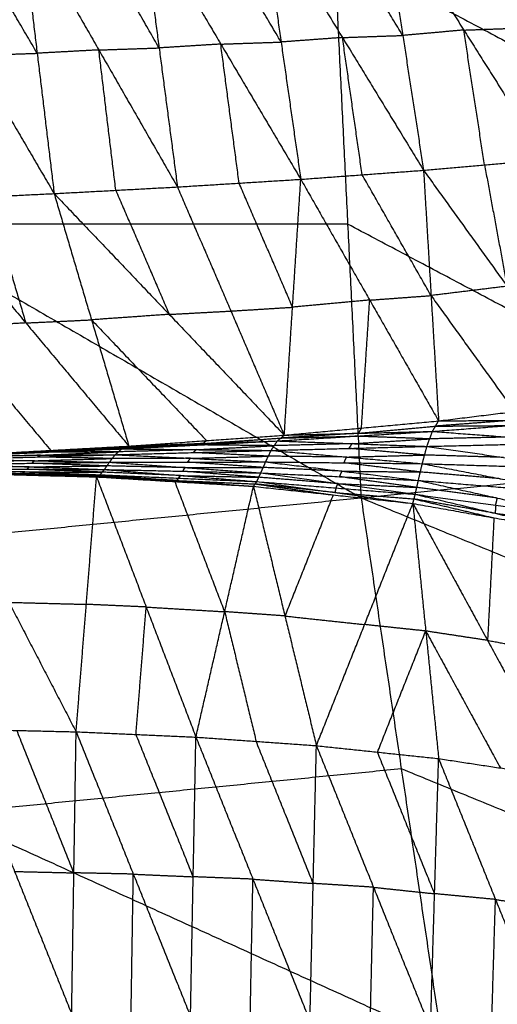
# Model space of a CAD drawing. Header units: millimetres. Extents: x -106 to 110, y -96 to 120.
# Tile 191 of 256: x -51.69 to -47.36, y 2.4 to 11.33. Entities that reach past the tile are written whole.
import ezdxf

# ---------------------------------------------------------------- set-up
doc = ezdxf.new("R2010")
doc.units = ezdxf.units.MM
doc.header["$MEASUREMENT"] = 0
doc.layers.add('Default', color=7, linetype='Continuous', true_color=0x000000)

msp = doc.modelspace()

# ---------------------------------------------------------------- linework, layer by layer
at = {"layer": 'Default'}
for points in [[(-47.1128, 11.2524, -2.0092), (-47.4838, 11.8395, -2.2582), (-47.8547, 12.4265, -2.5073)], [(-50.5914, 12.3318, -2.6307), (-50.4247, 11.0708, -2.1381), (-50.2581, 9.8098, -1.6456)], [(-50.5914, 12.3318, -2.6307), (-49.8652, 11.1056, -2.127), (-49.1391, 9.8794, -1.6234)], [(-49.3177, 11.1242, -2.109), (-49.6808, 11.7373, -2.3609), (-50.0439, 12.3504, -2.6127)], [(-49.4964, 12.3689, -2.5947), (-49.3177, 11.1242, -2.109), (-49.1391, 9.8794, -1.6234)], [(-49.4964, 12.3689, -2.5947), (-48.7608, 11.1651, -2.0925), (-48.0251, 9.9612, -1.5903)], [(-48.2135, 11.1841, -2.0662), (-48.5813, 11.786, -2.3173), (-48.9492, 12.388, -2.5684)], [(-48.4019, 12.407, -2.5421), (-48.2135, 11.1841, -2.0662), (-48.0251, 9.9612, -1.5903)], [(-48.4019, 12.407, -2.5421), (-47.66, 11.2328, -2.0441), (-46.918, 10.0587, -1.5461)], [(-52.8445, 12.2564, -2.6585), (-52.1107, 11.003, -2.158), (-51.377, 9.7496, -1.6575)], [(-51.531, 11.0223, -2.1545), (-51.8978, 11.649, -2.4047), (-52.2647, 12.2757, -2.6549)], [(-51.685, 12.2951, -2.6514), (-51.531, 11.0223, -2.1545), (-51.377, 9.7496, -1.6575)], [(-51.685, 12.2951, -2.6514), (-50.9715, 11.0524, -2.1485), (-50.2581, 9.8098, -1.6456)], [(-50.4247, 11.0708, -2.1381), (-50.7815, 11.6921, -2.3896), (-51.1382, 12.3134, -2.641)], [(-57.1704, 11.9553, 3.952), (-52.8811, 9.4728, 3.9066), (-48.5919, 6.9903, 3.8611)], [(-48.8358, 11.9553, 3.8611), (-48.7138, 9.4728, 3.8611), (-48.5919, 6.9903, 3.8611)], [(-48.8358, 11.9553, 3.8611), (-44.8655, 9.8519, 3.8351), (-40.8952, 7.7484, 3.8092)], [(-48.7608, 11.1651, -2.0925), (-49.0393, 11.1446, -2.1008), (-49.3177, 11.1242, -2.109)], [(-48.7608, 11.1651, -2.0925), (-48.4871, 11.1746, -2.0793), (-48.2135, 11.1841, -2.0662)], [(-48.5821, 9.9203, -1.6068), (-48.6714, 10.5427, -1.8497), (-48.7608, 11.1651, -2.0925)], [(-47.66, 11.2328, -2.0441), (-47.9367, 11.2085, -2.0551), (-48.2135, 11.1841, -2.0662)], [(-47.66, 11.2328, -2.0441), (-47.3864, 11.2426, -2.0267), (-47.1128, 11.2524, -2.0092)], [(-47.4716, 10.0099, -1.5682), (-47.5658, 10.6214, -1.8061), (-47.66, 11.2328, -2.0441)], [(-49.8652, 11.1056, -2.127), (-50.145, 11.0882, -2.1326), (-50.4247, 11.0708, -2.1381)], [(-49.8652, 11.1056, -2.127), (-49.5915, 11.1149, -2.118), (-49.3177, 11.1242, -2.109)], [(-49.6986, 9.8446, -1.6345), (-49.7819, 10.4751, -1.8808), (-49.8652, 11.1056, -2.127)], [(-52.1107, 11.003, -2.158), (-51.8208, 11.0127, -2.1562), (-51.531, 11.0223, -2.1545)], [(-50.9715, 11.0524, -2.1485), (-51.2512, 11.0374, -2.1515), (-51.531, 11.0223, -2.1545)], [(-50.9715, 11.0524, -2.1485), (-50.6981, 11.0616, -2.1433), (-50.4247, 11.0708, -2.1381)], [(-50.8175, 9.7797, -1.6515), (-50.8945, 10.4161, -1.9), (-50.9715, 11.0524, -2.1485)], [(-48.0251, 9.9612, -1.5903), (-47.4716, 10.0099, -1.5682), (-46.918, 10.0587, -1.5461)], [(-47.4716, 10.0099, -1.5682), (-47.3694, 9.4596, -1.1532), (-47.2672, 8.9093, -0.7383)], [(-49.1391, 9.8794, -1.6234), (-48.5821, 9.9203, -1.6068), (-48.0251, 9.9612, -1.5903)], [(-47.9569, 8.8245, -0.733), (-48.2695, 9.3724, -1.1699), (-48.5821, 9.9203, -1.6068)], [(-48.0251, 9.9612, -1.5903), (-47.9569, 8.8245, -0.733), (-47.8887, 7.6877, 0.1243)], [(-48.0251, 9.9612, -1.5903), (-47.2672, 8.9093, -0.7383), (-46.5093, 7.8574, 0.1138)], [(-50.2581, 9.8098, -1.6456), (-49.6986, 9.8446, -1.6345), (-49.1391, 9.8794, -1.6234)], [(-49.2139, 8.719, -0.7436), (-49.4562, 9.2818, -1.189), (-49.6986, 9.8446, -1.6345)], [(-49.2886, 7.5585, 0.1362), (-49.2139, 8.719, -0.7436), (-49.1391, 9.8794, -1.6234)], [(-49.1391, 9.8794, -1.6234), (-48.5139, 8.7835, -0.7496), (-47.8887, 7.6877, 0.1243)], [(-52.5689, 9.6934, -1.6598), (-51.9729, 9.7215, -1.6587), (-51.377, 9.7496, -1.6575)], [(-51.377, 9.7496, -1.6575), (-50.8175, 9.7797, -1.6515), (-50.2581, 9.8098, -1.6456)], [(-51.377, 9.7496, -1.6575), (-51.0381, 8.6044, -0.7538), (-50.6992, 7.4593, 0.1499)], [(-51.377, 9.7496, -1.6575), (-50.3328, 8.6541, -0.7606), (-49.2886, 7.5585, 0.1362)], [(-50.8175, 9.7797, -1.6515), (-50.5751, 9.2169, -1.2061), (-50.3328, 8.6541, -0.7606)], [(-50.2581, 9.8098, -1.6456), (-49.7733, 8.6842, -0.7547), (-49.2886, 7.5585, 0.1362)], [(-52.5689, 9.6934, -1.6598), (-51.634, 8.5763, -0.7549), (-50.6992, 7.4593, 0.1499)], [(-51.9729, 9.7215, -1.6587), (-51.8035, 9.1489, -1.2068), (-51.634, 8.5763, -0.7549)], [(-48.7138, 9.4728, 3.8611), (-50.7975, 9.4728, 3.8838), (-52.8811, 9.4728, 3.9066)], [(-44.7435, 7.3693, 3.8351), (-46.7287, 8.4211, 3.8481), (-48.7138, 9.4728, 3.8611)], [(-47.2672, 8.9093, -0.7383), (-47.6121, 8.8669, -0.7356), (-47.9569, 8.8245, -0.733)], [(-48.5139, 8.7835, -0.7496), (-48.8639, 8.7512, -0.7466), (-49.2139, 8.719, -0.7436)], [(-48.5887, 7.6231, 0.1303), (-48.5513, 8.2033, -0.3096), (-48.5139, 8.7835, -0.7496)], [(-48.5139, 8.7835, -0.7496), (-48.2354, 8.804, -0.7413), (-47.9569, 8.8245, -0.733)], [(-47.9569, 8.8245, -0.733), (-47.578, 8.2985, -0.307), (-47.199, 7.7725, 0.119)], [(-50.3328, 8.6541, -0.7606), (-50.0531, 8.6691, -0.7577), (-49.7733, 8.6842, -0.7547)], [(-49.7733, 8.6842, -0.7547), (-49.4936, 8.7016, -0.7491), (-49.2139, 8.719, -0.7436)], [(-51.634, 8.5763, -0.7549), (-51.9885, 8.5569, -0.7509), (-52.343, 8.5374, -0.7469)], [(-51.634, 8.5763, -0.7549), (-51.3361, 8.5904, -0.7544), (-51.0381, 8.6044, -0.7538)], [(-50.3328, 8.6541, -0.7606), (-50.6854, 8.6293, -0.7572), (-51.0381, 8.6044, -0.7538)], [(-51.0381, 8.6044, -0.7538), (-50.516, 8.0567, -0.3054), (-49.9939, 7.5089, 0.1431)], [(-52.343, 8.5374, -0.7469), (-51.8756, 7.9789, -0.2944), (-51.4081, 7.4204, 0.158)], [(-47.8887, 7.6877, 0.1243), (-47.199, 7.7725, 0.119), (-46.5093, 7.8574, 0.1138)], [(-49.2886, 7.5585, 0.1362), (-48.5887, 7.6231, 0.1303), (-47.8887, 7.6877, 0.1243)], [(-48.5919, 6.9903, 3.8611), (-44.7435, 7.3693, 3.8351), (-40.8952, 7.7484, 3.8092)], [(-47.9448, 7.5926, -0.0163), (-47.2452, 7.6458, -0.0604), (-46.5455, 7.6989, -0.1046)], [(-47.9448, 7.5926, -0.0163), (-47.9168, 7.6402, 0.054), (-47.8887, 7.6877, 0.1243)], [(-47.2171, 7.6933, 0.0099), (-47.5669, 7.6667, 0.0319), (-47.9168, 7.6402, 0.054)], [(-47.8887, 7.6877, 0.1243), (-47.2171, 7.6933, 0.0099), (-46.5455, 7.6989, -0.1046)], [(-49.3517, 7.5059, 0.0541), (-48.6483, 7.5493, 0.0189), (-47.9448, 7.5926, -0.0163)], [(-49.2886, 7.5585, 0.1362), (-48.6167, 7.5756, 0.06), (-47.9448, 7.5926, -0.0163)], [(-48.6167, 7.5756, 0.06), (-48.2668, 7.6079, 0.057), (-47.9168, 7.6402, 0.054)], [(-48.5887, 7.6231, 0.1303), (-48.6027, 7.5993, 0.0951), (-48.6167, 7.5756, 0.06)], [(-47.9942, 7.4568, -0.1116), (-47.9695, 7.5247, -0.0639), (-47.9448, 7.5926, -0.0163)], [(-47.9448, 7.5926, -0.0163), (-47.2608, 7.5413, -0.1297), (-46.5767, 7.49, -0.2431)], [(-47.9168, 7.6402, 0.054), (-47.581, 7.643, -0.0032), (-47.2452, 7.6458, -0.0604)], [(-50.7642, 7.4339, 0.1079), (-50.058, 7.4699, 0.081), (-49.3517, 7.5059, 0.0541)], [(-50.6992, 7.4593, 0.1499), (-49.9939, 7.5089, 0.1431), (-49.2886, 7.5585, 0.1362)], [(-50.6992, 7.4593, 0.1499), (-50.0255, 7.4826, 0.102), (-49.3517, 7.5059, 0.0541)], [(-50.0255, 7.4826, 0.102), (-49.6728, 7.5074, 0.0986), (-49.3202, 7.5322, 0.0952)], [(-49.9939, 7.5089, 0.1431), (-50.0097, 7.4958, 0.1225), (-50.0255, 7.4826, 0.102)], [(-49.4084, 7.42, -0.0082), (-49.3801, 7.463, 0.023), (-49.3517, 7.5059, 0.0541)], [(-49.3517, 7.5059, 0.0541), (-49.3202, 7.5322, 0.0952), (-49.2886, 7.5585, 0.1362)], [(-49.3517, 7.5059, 0.0541), (-48.673, 7.4814, -0.0287), (-47.9942, 7.4568, -0.1116)], [(-48.6167, 7.5756, 0.06), (-48.9685, 7.5539, 0.0776), (-49.3202, 7.5322, 0.0952)], [(-49.3202, 7.5322, 0.0952), (-48.9842, 7.5408, 0.057), (-48.6483, 7.5493, 0.0189)], [(-48.673, 7.4814, -0.0287), (-48.3213, 7.5031, -0.0463), (-47.9695, 7.5247, -0.0639)], [(-47.9695, 7.5247, -0.0639), (-48.3089, 7.537, -0.0225), (-48.6483, 7.5493, 0.0189)], [(-47.2608, 7.5413, -0.1297), (-47.6152, 7.533, -0.0968), (-47.9695, 7.5247, -0.0639)], [(-52.1785, 7.372, 0.1482), (-51.4714, 7.4029, 0.1281), (-50.7642, 7.4339, 0.1079)], [(-52.1171, 7.3815, 0.1661), (-51.4081, 7.4204, 0.158), (-50.6992, 7.4593, 0.1499)], [(-52.1171, 7.3815, 0.1661), (-51.4407, 7.4077, 0.137), (-50.7642, 7.4339, 0.1079)], [(-51.4407, 7.4077, 0.137), (-51.0862, 7.4271, 0.133), (-50.7317, 7.4466, 0.1289)], [(-51.4081, 7.4204, 0.158), (-51.4244, 7.414, 0.1475), (-51.4407, 7.4077, 0.137)], [(-50.823, 7.3812, 0.0688), (-50.7936, 7.4075, 0.0883), (-50.7642, 7.4339, 0.1079)], [(-50.823, 7.3812, 0.0688), (-50.1157, 7.4006, 0.0303), (-49.4084, 7.42, -0.0082)], [(-50.0863, 7.4269, 0.0499), (-50.44, 7.4172, 0.0691), (-50.7936, 7.4075, 0.0883)], [(-50.7642, 7.4339, 0.1079), (-50.7317, 7.4466, 0.1289), (-50.6992, 7.4593, 0.1499)], [(-50.7642, 7.4339, 0.1079), (-50.0863, 7.4269, 0.0499), (-49.4084, 7.42, -0.0082)], [(-50.0255, 7.4826, 0.102), (-50.3786, 7.4646, 0.1155), (-50.7317, 7.4466, 0.1289)], [(-50.7317, 7.4466, 0.1289), (-50.3948, 7.4582, 0.105), (-50.058, 7.4699, 0.081)], [(-50.1157, 7.4006, 0.0303), (-50.101, 7.4138, 0.0401), (-50.0863, 7.4269, 0.0499)], [(-50.0863, 7.4269, 0.0499), (-49.7332, 7.4449, 0.0364), (-49.3801, 7.463, 0.023)], [(-49.3801, 7.463, 0.023), (-49.719, 7.4664, 0.052), (-50.058, 7.4699, 0.081)], [(-49.4583, 7.3155, -0.0212), (-49.4334, 7.3677, -0.0147), (-49.4084, 7.42, -0.0082)], [(-49.4084, 7.42, -0.0082), (-48.7013, 7.4384, -0.0599), (-47.9942, 7.4568, -0.1116)], [(-49.4084, 7.42, -0.0082), (-48.7225, 7.3599, -0.0706), (-48.0366, 7.2998, -0.1331)], [(-48.673, 7.4814, -0.0287), (-49.0265, 7.4722, -0.0029), (-49.3801, 7.463, 0.023)], [(-48.7013, 7.4384, -0.0599), (-48.6872, 7.4599, -0.0443), (-48.673, 7.4814, -0.0287)], [(-48.0154, 7.3783, -0.1223), (-48.3584, 7.4084, -0.0911), (-48.7013, 7.4384, -0.0599)], [(-48.0366, 7.2998, -0.1331), (-48.0154, 7.3783, -0.1223), (-47.9942, 7.4568, -0.1116)], [(-47.9942, 7.4568, -0.1116), (-47.2855, 7.4734, -0.1773), (-46.5767, 7.49, -0.2431)], [(-47.9942, 7.4568, -0.1116), (-47.2985, 7.3564, -0.1938), (-46.6027, 7.256, -0.276)], [(-51.5547, 7.3264, 0.0925), (-51.9069, 7.322, 0.107), (-52.259, 7.3176, 0.1215)], [(-52.2342, 7.3405, 0.1236), (-51.5286, 7.3608, 0.0962), (-50.823, 7.3812, 0.0688)], [(-52.2342, 7.3405, 0.1236), (-51.5547, 7.3264, 0.0925), (-50.8752, 7.3122, 0.0614)], [(-51.5008, 7.3766, 0.1085), (-51.8536, 7.3664, 0.1222), (-52.2063, 7.3562, 0.1359)], [(-52.1785, 7.372, 0.1482), (-51.5008, 7.3766, 0.1085), (-50.823, 7.3812, 0.0688)], [(-51.4407, 7.4077, 0.137), (-51.7942, 7.3922, 0.1471), (-52.1478, 7.3767, 0.1571)], [(-52.1478, 7.3767, 0.1571), (-51.8096, 7.3898, 0.1426), (-51.4714, 7.4029, 0.1281)], [(-51.5795, 7.3035, 0.0905), (-51.5671, 7.3149, 0.0915), (-51.5547, 7.3264, 0.0925)], [(-51.5547, 7.3264, 0.0925), (-51.2019, 7.3365, 0.0788), (-50.8491, 7.3467, 0.0651)], [(-51.5286, 7.3608, 0.0962), (-51.5147, 7.3687, 0.1023), (-51.5008, 7.3766, 0.1085)], [(-50.8491, 7.3467, 0.0651), (-51.1889, 7.3538, 0.0806), (-51.5286, 7.3608, 0.0962)], [(-51.5008, 7.3766, 0.1085), (-51.1472, 7.3921, 0.0984), (-50.7936, 7.4075, 0.0883)], [(-50.7936, 7.4075, 0.0883), (-51.1325, 7.4052, 0.1082), (-51.4714, 7.4029, 0.1281)], [(-50.8752, 7.3122, 0.0614), (-50.8491, 7.3467, 0.0651), (-50.823, 7.3812, 0.0688)], [(-50.1407, 7.3484, 0.0238), (-50.4949, 7.3475, 0.0444), (-50.8491, 7.3467, 0.0651)], [(-50.823, 7.3812, 0.0688), (-50.1407, 7.3484, 0.0238), (-49.4583, 7.3155, -0.0212)], [(-50.1668, 7.3139, 0.0201), (-50.1537, 7.3311, 0.022), (-50.1407, 7.3484, 0.0238)], [(-50.1407, 7.3484, 0.0238), (-49.787, 7.3581, 0.0046), (-49.4334, 7.3677, -0.0147)], [(-49.4334, 7.3677, -0.0147), (-49.7746, 7.3842, 0.0078), (-50.1157, 7.4006, 0.0303)], [(-48.7225, 7.3599, -0.0706), (-49.0779, 7.3638, -0.0426), (-49.4334, 7.3677, -0.0147)], [(-48.7474, 7.3077, -0.0771), (-48.735, 7.3338, -0.0739), (-48.7225, 7.3599, -0.0706)], [(-48.7225, 7.3599, -0.0706), (-48.3689, 7.3691, -0.0965), (-48.0154, 7.3783, -0.1223)], [(-47.2985, 7.3564, -0.1938), (-47.6569, 7.3674, -0.158), (-48.0154, 7.3783, -0.1223)], [(-51.6435, 7.2254, 0.1204), (-51.9948, 7.2314, 0.1303), (-52.346, 7.2374, 0.1402)], [(-52.3273, 7.2517, 0.1284), (-51.6435, 7.2254, 0.1204), (-50.9597, 7.1992, 0.1125)], [(-52.3273, 7.2517, 0.1284), (-51.624, 7.2492, 0.1016), (-50.9207, 7.2468, 0.0747)], [(-51.6023, 7.2708, 0.0971), (-51.9539, 7.272, 0.1105), (-52.3056, 7.2733, 0.1239)], [(-52.2838, 7.2948, 0.1195), (-51.5795, 7.3035, 0.0905), (-50.8752, 7.3122, 0.0614)], [(-52.2838, 7.2948, 0.1195), (-51.6023, 7.2708, 0.0971), (-50.9207, 7.2468, 0.0747)], [(-51.624, 7.2492, 0.1016), (-51.6131, 7.26, 0.0993), (-51.6023, 7.2708, 0.0971)], [(-50.9402, 7.223, 0.0936), (-51.2821, 7.2361, 0.0976), (-51.624, 7.2492, 0.1016)], [(-51.6023, 7.2708, 0.0971), (-51.2501, 7.2752, 0.0826), (-50.898, 7.2795, 0.0681)], [(-50.898, 7.2795, 0.0681), (-51.2387, 7.2915, 0.0793), (-51.5795, 7.3035, 0.0905)], [(-50.9597, 7.1992, 0.1125), (-50.9402, 7.223, 0.0936), (-50.9207, 7.2468, 0.0747)], [(-50.9207, 7.2468, 0.0747), (-50.898, 7.2795, 0.0681), (-50.8752, 7.3122, 0.0614)], [(-50.9207, 7.2468, 0.0747), (-50.2294, 7.192, 0.0672), (-49.5381, 7.1372, 0.0597)], [(-50.9207, 7.2468, 0.0747), (-50.2111, 7.2312, 0.037), (-49.5015, 7.2156, -0.0007)], [(-50.1884, 7.2639, 0.0303), (-50.5432, 7.2717, 0.0492), (-50.898, 7.2795, 0.0681)], [(-50.8752, 7.3122, 0.0614), (-50.1668, 7.3139, 0.0201), (-49.4583, 7.3155, -0.0212)], [(-50.8752, 7.3122, 0.0614), (-50.1884, 7.2639, 0.0303), (-49.5015, 7.2156, -0.0007)], [(-50.2111, 7.2312, 0.037), (-50.1997, 7.2476, 0.0337), (-50.1884, 7.2639, 0.0303)], [(-50.1884, 7.2639, 0.0303), (-49.8341, 7.2648, 0.0097), (-49.4799, 7.2656, -0.011)], [(-49.4799, 7.2656, -0.011), (-49.8233, 7.2897, 0.0046), (-50.1668, 7.3139, 0.0201)], [(-49.5015, 7.2156, -0.0007), (-49.4799, 7.2656, -0.011), (-49.4583, 7.3155, -0.0212)], [(-48.7651, 7.2319, -0.0618), (-49.1225, 7.2487, -0.0364), (-49.4799, 7.2656, -0.011)], [(-49.4583, 7.3155, -0.0212), (-48.7651, 7.2319, -0.0618), (-48.0719, 7.1483, -0.1024)], [(-49.4583, 7.3155, -0.0212), (-48.7474, 7.3077, -0.0771), (-48.0366, 7.2998, -0.1331)], [(-48.0543, 7.2241, -0.1177), (-48.4009, 7.2659, -0.0974), (-48.7474, 7.3077, -0.0771)], [(-48.0719, 7.1483, -0.1024), (-48.0543, 7.2241, -0.1177), (-48.0366, 7.2998, -0.1331)], [(-48.0366, 7.2998, -0.1331), (-47.3301, 7.1637, -0.1824), (-46.6236, 7.0275, -0.2318)], [(-48.0366, 7.2998, -0.1331), (-47.3196, 7.2779, -0.2045), (-46.6027, 7.256, -0.276)], [(-52.3966, 7.2169, 0.1689), (-51.7871, 6.0423, -0.7653), (-51.1776, 4.8677, -1.6994)], [(-52.3966, 7.2169, 0.1689), (-51.6945, 7.1985, 0.1606), (-50.9925, 7.18, 0.1524)], [(-51.6786, 7.2016, 0.1522), (-52.0297, 7.2108, 0.1563), (-52.3807, 7.22, 0.1604)], [(-52.3648, 7.2232, 0.152), (-51.6786, 7.2016, 0.1522), (-50.9925, 7.18, 0.1524)], [(-52.3648, 7.2232, 0.152), (-51.6622, 7.2112, 0.1322), (-50.9597, 7.1992, 0.1125)], [(-51.6622, 7.2112, 0.1322), (-51.6704, 7.2064, 0.1422), (-51.6786, 7.2016, 0.1522)], [(-51.6786, 7.2016, 0.1522), (-51.3274, 7.1956, 0.1423), (-50.9761, 7.1896, 0.1324)], [(-51.6622, 7.2112, 0.1322), (-51.6529, 7.2183, 0.1263), (-51.6435, 7.2254, 0.1204)], [(-51.6435, 7.2254, 0.1204), (-51.2919, 7.2242, 0.107), (-50.9402, 7.223, 0.0936)], [(-51.1776, 4.8677, -1.6994), (-51.0851, 6.0239, -0.7735), (-50.9925, 7.18, 0.1524)], [(-50.9925, 7.18, 0.1524), (-50.9761, 7.1896, 0.1324), (-50.9597, 7.1992, 0.1125)], [(-50.9925, 7.18, 0.1524), (-50.5417, 5.9997, -0.7632), (-50.0908, 4.8195, -1.6787)], [(-50.9925, 7.18, 0.1524), (-50.2804, 7.1372, 0.1453), (-49.5682, 7.0943, 0.1383)], [(-50.9761, 7.1896, 0.1324), (-50.6282, 7.1634, 0.1389), (-50.2804, 7.1372, 0.1453)], [(-50.264, 7.1468, 0.1254), (-50.62, 7.1682, 0.1289), (-50.9761, 7.1896, 0.1324)], [(-50.9597, 7.1992, 0.1125), (-50.264, 7.1468, 0.1254), (-49.5682, 7.0943, 0.1383)], [(-50.9597, 7.1992, 0.1125), (-50.2489, 7.1682, 0.0861), (-49.5381, 7.1372, 0.0597)], [(-50.2294, 7.192, 0.0672), (-50.5848, 7.2075, 0.0804), (-50.9402, 7.223, 0.0936)], [(-50.2489, 7.1682, 0.0861), (-50.2564, 7.1575, 0.1057), (-50.264, 7.1468, 0.1254)], [(-50.264, 7.1468, 0.1254), (-49.9086, 7.1313, 0.1122), (-49.5531, 7.1158, 0.099)], [(-50.2489, 7.1682, 0.0861), (-50.2391, 7.1801, 0.0766), (-50.2294, 7.192, 0.0672)], [(-50.2294, 7.192, 0.0672), (-49.8746, 7.1842, 0.0483), (-49.5198, 7.1764, 0.0295)], [(-49.5198, 7.1764, 0.0295), (-49.8654, 7.2038, 0.0332), (-50.2111, 7.2312, 0.037)], [(-49.5381, 7.1372, 0.0597), (-49.5198, 7.1764, 0.0295), (-49.5015, 7.2156, -0.0007)], [(-48.801, 7.1187, -0.0051), (-49.1604, 7.1476, 0.0122), (-49.5198, 7.1764, 0.0295)], [(-49.5015, 7.2156, -0.0007), (-48.801, 7.1187, -0.0051), (-48.1004, 7.0218, -0.0094)], [(-49.5015, 7.2156, -0.0007), (-48.7867, 7.182, -0.0516), (-48.0719, 7.1483, -0.1024)], [(-48.7867, 7.182, -0.0516), (-48.7759, 7.2069, -0.0567), (-48.7651, 7.2319, -0.0618)], [(-48.0862, 7.0851, -0.0559), (-48.4365, 7.1335, -0.0537), (-48.7867, 7.182, -0.0516)], [(-48.7651, 7.2319, -0.0618), (-48.4097, 7.228, -0.0897), (-48.0543, 7.2241, -0.1177)], [(-48.1004, 7.0218, -0.0094), (-48.0862, 7.0851, -0.0559), (-48.0719, 7.1483, -0.1024)], [(-48.0719, 7.1483, -0.1024), (-47.3557, 6.9877, -0.0992), (-46.6394, 6.8271, -0.096)], [(-48.0719, 7.1483, -0.1024), (-47.3478, 7.0879, -0.1671), (-46.6236, 7.0275, -0.2318)], [(-47.3301, 7.1637, -0.1824), (-47.6922, 7.1939, -0.1501), (-48.0543, 7.2241, -0.1177)], [(-49.8295, 5.9569, -0.7702), (-50.0549, 6.547, -0.3125), (-50.2804, 7.1372, 0.1453)], [(-50.0908, 4.8195, -1.6787), (-49.8295, 5.9569, -0.7702), (-49.5682, 7.0943, 0.1383)], [(-49.5682, 7.0943, 0.1383), (-49.5531, 7.1158, 0.099), (-49.5381, 7.1372, 0.0597)], [(-49.5682, 7.0943, 0.1383), (-49.2828, 5.9182, -0.7544), (-48.9973, 4.7421, -1.647)], [(-49.5682, 7.0943, 0.1383), (-48.8452, 7.0166, 0.132), (-48.1222, 6.9388, 0.1258)], [(-49.5531, 7.1158, 0.099), (-49.1992, 7.0662, 0.1155), (-48.8452, 7.0166, 0.132)], [(-48.8301, 7.038, 0.0927), (-49.1916, 7.0769, 0.0958), (-49.5531, 7.1158, 0.099)], [(-49.5381, 7.1372, 0.0597), (-48.8301, 7.038, 0.0927), (-48.1222, 6.9388, 0.1258)], [(-49.5381, 7.1372, 0.0597), (-48.8192, 7.0795, 0.0251), (-48.1004, 7.0218, -0.0094)], [(-48.8192, 7.0795, 0.0251), (-48.8247, 7.0588, 0.0589), (-48.8301, 7.038, 0.0927)], [(-48.8192, 7.0795, 0.0251), (-48.8101, 7.0991, 0.01), (-48.801, 7.1187, -0.0051)], [(-48.801, 7.1187, -0.0051), (-48.4436, 7.1019, -0.0305), (-48.0862, 7.0851, -0.0559)], [(-47.3557, 6.9877, -0.0992), (-47.7209, 7.0364, -0.0775), (-48.0862, 7.0851, -0.0559)], [(-56.8864, 6.1734, 3.952), (-52.7391, 6.5818, 3.9066), (-48.5919, 6.9903, 3.8611)], [(-48.8452, 7.0166, 0.132), (-49.064, 6.4674, -0.3112), (-49.2828, 5.9182, -0.7544)], [(-48.8301, 7.038, 0.0927), (-48.4707, 7.0092, 0.0755), (-48.1113, 6.9803, 0.0582)], [(-48.5919, 6.9903, 3.8611), (-48.2272, 4.5317, 3.8611), (-47.8625, 2.0731, 3.8611)], [(-48.5919, 6.9903, 3.8611), (-44.4345, 5.2861, 3.8351), (-40.2771, 3.5819, 3.8092)], [(-48.1222, 6.9388, 0.1258), (-48.1113, 6.9803, 0.0582), (-48.1004, 7.0218, -0.0094)], [(-48.1113, 6.9803, 0.0582), (-47.7488, 6.8944, 0.0892), (-47.3863, 6.8085, 0.1203)], [(-47.3754, 6.85, 0.0526), (-47.7433, 6.9152, 0.0554), (-48.1113, 6.9803, 0.0582)], [(-48.1004, 7.0218, -0.0094), (-47.3754, 6.85, 0.0526), (-46.6503, 6.6782, 0.1147)], [(-48.1004, 7.0218, -0.0094), (-47.3699, 6.9245, -0.0527), (-46.6394, 6.8271, -0.096)], [(-47.3699, 6.9245, -0.0527), (-47.3628, 6.9561, -0.0759), (-47.3557, 6.9877, -0.0992)], [(-48.9973, 4.7421, -1.647), (-48.5597, 5.8405, -0.7606), (-48.1222, 6.9388, 0.1258)], [(-48.1222, 6.9388, 0.1258), (-48.0052, 5.7818, -0.739), (-47.8882, 4.6247, -1.6039)], [(-48.1222, 6.9388, 0.1258), (-47.4444, 5.6966, -0.712), (-46.7666, 4.4544, -1.5498)], [(-48.1222, 6.9388, 0.1258), (-47.3863, 6.8085, 0.1203), (-46.6503, 6.6782, 0.1147)], [(-47.3699, 6.9245, -0.0527), (-47.3727, 6.8872, 0), (-47.3754, 6.85, 0.0526)], [(-47.3863, 6.8085, 0.1203), (-47.4153, 6.2526, -0.2959), (-47.4444, 5.6966, -0.712)], [(-47.3754, 6.85, 0.0526), (-47.0101, 6.8013, 0.031), (-46.6449, 6.7527, 0.0094)], [(-56.8864, 6.1734, 3.952), (-52.3744, 4.1232, 3.9066), (-47.8625, 2.0731, 3.8611)], [(-51.7871, 6.0423, -0.7653), (-51.4361, 6.0331, -0.7694), (-51.0851, 6.0239, -0.7735)], [(-50.5417, 5.9997, -0.7632), (-50.8134, 6.0118, -0.7683), (-51.0851, 6.0239, -0.7735)], [(-50.6342, 4.8436, -1.6891), (-50.5879, 5.4217, -1.2261), (-50.5417, 5.9997, -0.7632)], [(-50.5417, 5.9997, -0.7632), (-50.1856, 5.9783, -0.7667), (-49.8295, 5.9569, -0.7702)], [(-49.8295, 5.9569, -0.7702), (-49.6868, 5.3688, -1.2166), (-49.5441, 4.7808, -1.6629)], [(-49.2828, 5.9182, -0.7544), (-49.5561, 5.9375, -0.7623), (-49.8295, 5.9569, -0.7702)], [(-49.2828, 5.9182, -0.7544), (-48.9213, 5.8793, -0.7575), (-48.5597, 5.8405, -0.7606)], [(-48.0052, 5.7818, -0.739), (-48.2825, 5.8111, -0.7498), (-48.5597, 5.8405, -0.7606)], [(-48.4427, 4.6834, -1.6254), (-48.224, 5.2326, -1.1822), (-48.0052, 5.7818, -0.739)], [(-48.0052, 5.7818, -0.739), (-47.6663, 5.1607, -1.158), (-47.3274, 4.5395, -1.5769)], [(-47.4444, 5.6966, -0.712), (-47.7248, 5.7392, -0.7255), (-48.0052, 5.7818, -0.739)], [(-47.4444, 5.6966, -0.712), (-47.0764, 5.6315, -0.7148), (-46.7085, 5.5663, -0.7176)], [(-52.2542, 4.8928, -1.7099), (-51.7361, 3.601, -2.2004), (-51.2181, 2.3092, -2.691)], [(-52.2542, 4.8928, -1.7099), (-51.7159, 4.8802, -1.7046), (-51.1776, 4.8677, -1.6994)], [(-51.1979, 3.5885, -2.1952), (-51.4569, 4.2344, -1.9499), (-51.7159, 4.8802, -1.7046)], [(-51.2181, 2.3092, -2.691), (-51.1979, 3.5885, -2.1952), (-51.1776, 4.8677, -1.6994)], [(-51.1776, 4.8677, -1.6994), (-50.6586, 3.5768, -2.1789), (-50.1396, 2.2859, -2.6584)], [(-51.1776, 4.8677, -1.6994), (-50.6342, 4.8436, -1.6891), (-50.0908, 4.8195, -1.6787)], [(-50.1152, 3.5527, -2.1686), (-50.3747, 4.1981, -1.9288), (-50.6342, 4.8436, -1.6891)], [(-50.1396, 2.2859, -2.6584), (-50.1152, 3.5527, -2.1686), (-50.0908, 4.8195, -1.6787)], [(-50.0908, 4.8195, -1.6787), (-49.5733, 3.5311, -2.1439), (-49.0557, 2.2428, -2.6091)], [(-50.0908, 4.8195, -1.6787), (-49.5441, 4.7808, -1.6629), (-48.9973, 4.7421, -1.647)], [(-49.0265, 3.4924, -2.128), (-49.2853, 4.1366, -1.8954), (-49.5441, 4.7808, -1.6629)], [(-49.0557, 2.2428, -2.6091), (-49.0265, 3.4924, -2.128), (-48.9973, 4.7421, -1.647)], [(-48.9973, 4.7421, -1.647), (-48.4796, 3.4577, -2.0947), (-47.9618, 2.1733, -2.5425)], [(-48.9973, 4.7421, -1.647), (-48.4427, 4.6834, -1.6254), (-47.8882, 4.6247, -1.6039)], [(-47.925, 3.399, -2.0732), (-48.1839, 4.0412, -1.8493), (-48.4427, 4.6834, -1.6254)], [(-47.9618, 2.1733, -2.5425), (-47.925, 3.399, -2.0732), (-47.8882, 4.6247, -1.6039)], [(-47.8882, 4.6247, -1.6039), (-47.3725, 3.3468, -2.0314), (-46.8568, 2.0688, -2.459)], [(-47.8882, 4.6247, -1.6039), (-47.3274, 4.5395, -1.5769), (-46.7666, 4.4544, -1.5498)], [(-48.2272, 4.5317, 3.8611), (-50.3008, 4.3274, 3.8838), (-52.3744, 4.1232, 3.9066)], [(-44.0698, 2.8275, 3.8351), (-46.1485, 3.6796, 3.8481), (-48.2272, 4.5317, 3.8611)], [(-51.7361, 3.601, -2.2004), (-51.467, 3.5947, -2.1978), (-51.1979, 3.5885, -2.1952)], [(-50.6586, 3.5768, -2.1789), (-50.9283, 3.5826, -2.1871), (-51.1979, 3.5885, -2.1952)], [(-50.6789, 2.2976, -2.6747), (-50.6687, 2.9372, -2.4268), (-50.6586, 3.5768, -2.1789)], [(-50.6586, 3.5768, -2.1789), (-50.3869, 3.5647, -2.1738), (-50.1152, 3.5527, -2.1686)], [(-47.8625, 2.0731, 3.8611), (-44.0698, 2.8275, 3.8351), (-40.2771, 3.5819, 3.8092)], [(-49.5733, 3.5311, -2.1439), (-49.8442, 3.5419, -2.1563), (-50.1152, 3.5527, -2.1686)], [(-49.5977, 2.2643, -2.6338), (-49.5855, 2.8977, -2.3889), (-49.5733, 3.5311, -2.1439)], [(-49.5733, 3.5311, -2.1439), (-49.2999, 3.5118, -2.136), (-49.0265, 3.4924, -2.128)], [(-48.4796, 3.4577, -2.0947), (-48.753, 3.4751, -2.1114), (-49.0265, 3.4924, -2.128)], [(-48.5088, 2.208, -2.5758), (-48.4942, 2.8329, -2.3353), (-48.4796, 3.4577, -2.0947)], [(-48.4796, 3.4577, -2.0947), (-48.2023, 3.4283, -2.084), (-47.925, 3.399, -2.0732)], [(-47.3725, 3.3468, -2.0314), (-47.6488, 3.3729, -2.0523), (-47.925, 3.399, -2.0732)], [(-47.4093, 2.1211, -2.5008), (-47.3909, 2.7339, -2.2661), (-47.3725, 3.3468, -2.0314)], [(-47.3725, 3.3468, -2.0314), (-47.0921, 3.3042, -2.0179), (-46.8117, 3.2616, -2.0044)]]:
    msp.add_open_spline(points, degree=2, dxfattribs=at)

doc.saveas('drawing.dxf')
